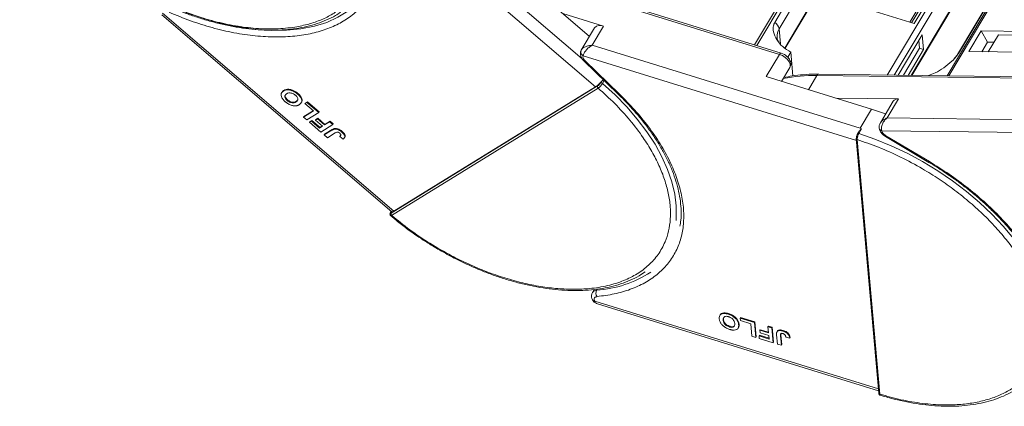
# Model space of a CAD drawing. Header units: millimetres. Extents: x -976 to 1106, y 28 to 1486.
# Tile 24 of 51: x 237 to 395, y 1153 to 1215. Entities that reach past the tile are written whole.
import ezdxf

# ---------------------------------------------------------------- set-up
doc = ezdxf.new("R2010")
doc.units = ezdxf.units.MM

msp = doc.modelspace()

# ---------------------------------------------------------------- linework, layer by layer
at = {"color": 7, "linetype": 'Continuous', "lineweight": 15}
for p, q in [((384.466, 1260.501), (354.735, 1210.514)), ((355.103, 1210.399), (384.817, 1260.359)), ((382.538, 1255.414), (357.961, 1214.092)), ((415.056, 1255.241), (385.499, 1205.546)), ((385.77, 1205.543), (415.349, 1255.274)), ((358.671, 1213.082), (383.248, 1254.404)), ((383.604, 1250.384), (359.58, 1209.993)), ((387.299, 1209.126), (411.876, 1250.448)), ((359.627, 1209.962), (383.569, 1250.218)), ((411.734, 1250.295), (387.157, 1208.973)), ((327.206, 1208.267), (295.903, 1235.124)), ((293.779, 1234.284), (329.342, 1203.772)), ((379.521, 1214.132), (386.713, 1226.225)), ((387.288, 1226.571), (379.833, 1214.036)), ((380.238, 1213.91), (387.777, 1226.585)), ((320.758, 1220.751), (358.717, 1208.982)), ((358.973, 1209.2), (320.907, 1221.002)), ((385.499, 1221.737), (375.943, 1205.669)), ((377.034, 1205.655), (386.196, 1221.061)), ((318.84, 1220.039), (328.368, 1211.865)), ((364.818, 1218.691), (380.238, 1213.91)), ((386.552, 1217.041), (379.759, 1205.62)), ((379.888, 1205.619), (386.483, 1216.708)), ((260.067, 1215.323), (296.783, 1183.822)), ((297.121, 1183.904), (260.191, 1215.589)), ((330.627, 1213.488), (324.127, 1215.504)), ((329.179, 1213.229), (327.068, 1209.679)), ((328.818, 1210.446), (330.627, 1213.488)), ((358.671, 1213.082), (358.884, 1210.677)), ((390.92, 1212.724), (388.96, 1209.428)), ((403.897, 1212.557), (390.92, 1212.724)), ((391.93, 1210.922), (390.92, 1212.724)), ((381.531, 1212.129), (377.675, 1205.647)), ((381.084, 1209.968), (380.976, 1211.197)), ((381.74, 1209.765), (381.531, 1212.129)), ((393.686, 1212.126), (392.057, 1209.388)), ((393.686, 1212.126), (401.649, 1212.024)), ((327.041, 1209.63), (327.159, 1209.771)), ((371.62, 1197.176), (328.818, 1210.446)), ((378.508, 1205.636), (381.084, 1209.968)), ((379.278, 1205.627), (381.74, 1209.765)), ((381.74, 1209.765), (381.084, 1209.968)), ((391.93, 1210.922), (391.025, 1209.402)), ((392.962, 1210.909), (391.93, 1210.922)), ((327.372, 1208.774), (327.336, 1208.555)), ((327.372, 1208.774), (371.016, 1195.242)), ((327.467, 1207.952), (332.982, 1202.602)), ((327.668, 1207.964), (333.184, 1202.614)), ((358.717, 1208.982), (356.607, 1205.433)), ((359.511, 1208.959), (358.973, 1209.191)), ((360.528, 1209.354), (360.039, 1208.532)), ((360.528, 1209.354), (360.864, 1205.55)), ((388.96, 1209.428), (401.937, 1209.261)), ((359.063, 1204.672), (360.374, 1206.877)), ((330.72, 1204.796), (330.447, 1204.337)), ((356.607, 1205.433), (373.43, 1200.218)), ((359.493, 1205.394), (359.501, 1205.299)), ((363.349, 1203.343), (364.693, 1205.603)), ((364.693, 1205.603), (403.225, 1205.107)), ((403.523, 1205.314), (364.991, 1205.81)), ((382.514, 1205.585), (382.54, 1205.628)), ((279.554, 1203.223), (279.493, 1203.121)), ((329.68, 1203.932), (296.693, 1183.592)), ((329.761, 1203.595), (296.774, 1183.255)), ((297.121, 1183.904), (329.342, 1203.772)), ((330.236, 1204.602), (330.125, 1204.416)), ((279.246, 1202.929), (279.186, 1202.828)), ((280.088, 1201.628), (280.148, 1201.729)), ((281.734, 1202.645), (281.795, 1202.746)), ((332.982, 1202.602), (332.979, 1202.606)), ((377.727, 1201.859), (367.721, 1201.987)), ((375.918, 1198.817), (377.727, 1201.859)), ((281.505, 1201.39), (281.565, 1201.491)), ((282.328, 1201.243), (282.389, 1201.344)), ((282.931, 1201.111), (283.251, 1201.308)), ((282.991, 1201.212), (282.931, 1201.111)), ((284.297, 1199.938), (282.931, 1201.111)), ((282.991, 1201.212), (283.311, 1201.409)), ((283.251, 1201.308), (283.311, 1201.409)), ((283.251, 1201.308), (285.129, 1199.696)), ((283.311, 1201.409), (285.19, 1199.797)), ((373.43, 1200.218), (371.62, 1197.176)), ((373.43, 1200.218), (375.683, 1199.457)), ((376.895, 1201.495), (374.841, 1198.041)), ((282.699, 1198.953), (284.297, 1199.938)), ((282.759, 1199.054), (282.699, 1198.953)), ((283.211, 1198.513), (282.699, 1198.953)), ((282.759, 1199.054), (284.254, 1199.976)), ((285.129, 1199.696), (283.211, 1198.513)), ((283.716, 1198.234), (284.035, 1198.431)), ((284.035, 1198.431), (283.975, 1198.329)), ((284.035, 1198.431), (285.333, 1197.317)), ((284.613, 1198.471), (284.933, 1198.668)), ((284.673, 1198.572), (284.613, 1198.471)), ((285.74, 1197.504), (284.613, 1198.471)), ((284.673, 1198.572), (284.993, 1198.769)), ((284.993, 1198.769), (284.933, 1198.668)), ((284.933, 1198.668), (286.06, 1197.701)), ((284.993, 1198.769), (286.12, 1197.802)), ((285.19, 1199.797), (285.129, 1199.696)), ((414.45, 1198.321), (375.918, 1198.817)), ((283.656, 1198.132), (283.975, 1198.329)), ((283.716, 1198.234), (283.656, 1198.132)), ((285.466, 1196.579), (283.656, 1198.132)), ((283.975, 1198.329), (285.273, 1197.216)), ((285.273, 1197.216), (285.74, 1197.504)), ((285.333, 1197.317), (285.273, 1197.216)), ((285.333, 1197.317), (285.697, 1197.541)), ((287.384, 1197.762), (285.466, 1196.579)), ((286.012, 1196.11), (287.221, 1196.856)), ((286.06, 1197.701), (286.871, 1198.201)), ((286.12, 1197.802), (286.06, 1197.701)), ((286.073, 1196.212), (287.282, 1196.957)), ((286.12, 1197.802), (286.932, 1198.303)), ((286.871, 1198.201), (286.932, 1198.303)), ((286.871, 1198.201), (287.384, 1197.762)), ((286.932, 1198.303), (287.444, 1197.863)), ((287.282, 1196.957), (287.221, 1196.856)), ((287.444, 1197.863), (287.384, 1197.762)), ((287.705, 1197.132), (287.644, 1197.031)), ((371.829, 1197.065), (371.399, 1196.343)), ((371.829, 1197.065), (371.62, 1197.176)), ((286.073, 1196.212), (286.012, 1196.11)), ((286.525, 1195.671), (286.012, 1196.11)), ((287.766, 1196.436), (286.525, 1195.671)), ((288.547, 1195.974), (288.487, 1195.873)), ((288.487, 1195.873), (289.023, 1195.448)), ((288.9, 1196.65), (288.84, 1196.549)), ((289.236, 1195.649), (289.296, 1195.75)), ((370.991, 1195.519), (374.588, 1154.846)), ((371.138, 1195.363), (374.734, 1154.691)), ((371.376, 1196.612), (371.195, 1196.307)), ((375.057, 1196.784), (375.151, 1196.527)), ((375.057, 1196.784), (414.249, 1196.28)), ((375.648, 1195.864), (382.597, 1191.732)), ((375.716, 1195.978), (382.664, 1191.846)), ((296.609, 1183.737), (296.606, 1183.733)), ((296.701, 1183.892), (296.609, 1183.737)), ((296.64, 1183.768), (296.709, 1183.885)), ((329.135, 1171.414), (328.857, 1170.947)), ((329.522, 1171.303), (329.619, 1171.468)), ((329.125, 1169.821), (329.203, 1169.567)), ((374.529, 1155.514), (329.203, 1169.567)), ((329.556, 1169.18), (329.659, 1169.142)), ((329.651, 1169.116), (374.557, 1155.193)), ((349.181, 1167.25), (349.178, 1167.246)), ((349.239, 1167.347), (349.182, 1167.252)), ((350.54, 1167.461), (350.6, 1167.562)), ((349.728, 1166.525), (349.788, 1166.627)), ((350.721, 1165.429), (350.781, 1165.531)), ((352.265, 1165.881), (352.204, 1165.779)), ((352.437, 1166.843), (352.497, 1166.945)), ((352.437, 1166.843), (354.747, 1166.127)), ((352.472, 1166.449), (352.437, 1166.843)), ((354.152, 1165.928), (352.472, 1166.449)), ((352.497, 1166.945), (354.807, 1166.228)), ((354.326, 1163.957), (354.152, 1165.928)), ((354.807, 1166.228), (354.747, 1166.127)), ((354.747, 1166.127), (354.956, 1163.762)), ((354.807, 1166.228), (355.017, 1163.864)), ((356.889, 1165.463), (356.95, 1165.564)), ((356.889, 1165.463), (357.519, 1165.267)), ((356.978, 1164.462), (356.889, 1165.463)), ((356.95, 1165.564), (357.58, 1165.369)), ((352.171, 1165.325), (352.111, 1165.223)), ((354.956, 1163.762), (354.326, 1163.957)), ((355.017, 1163.864), (354.956, 1163.762)), ((355.528, 1164.088), (355.467, 1163.987)), ((355.502, 1163.593), (355.467, 1163.987)), ((355.467, 1163.987), (357.063, 1163.492)), ((355.528, 1164.088), (357.053, 1163.616)), ((355.652, 1164.993), (355.592, 1164.892)), ((355.626, 1164.498), (355.592, 1164.892)), ((355.592, 1164.892), (356.978, 1164.462)), ((357.013, 1164.068), (355.626, 1164.498)), ((355.652, 1164.993), (356.967, 1164.586)), ((357.063, 1163.492), (357.013, 1164.068)), ((357.58, 1165.369), (357.519, 1165.267)), ((357.519, 1165.267), (357.728, 1162.903)), ((357.58, 1165.369), (357.789, 1163.004)), ((358.4, 1162.694), (358.269, 1164.185)), ((358.388, 1164.765), (358.328, 1164.663)), ((358.895, 1164.03), (358.955, 1164.131)), ((358.895, 1164.03), (359.03, 1162.499)), ((358.967, 1164.362), (358.955, 1164.131)), ((358.955, 1164.131), (359.091, 1162.6)), ((359.337, 1164.853), (359.277, 1164.752)), ((357.728, 1162.903), (355.502, 1163.593)), ((357.789, 1163.004), (357.728, 1162.903)), ((359.03, 1162.499), (358.4, 1162.694)), ((359.091, 1162.6), (359.03, 1162.499)), ((359.731, 1163.815), (360.358, 1163.65)), ((360.419, 1163.751), (360.358, 1163.65))]:
    msp.add_line(p, q, dxfattribs=at)
at = {"color": 7, "linetype": 'Continuous', "lineweight": 15, "flags": 128}
for points in [[(289.796, 1215.891), (289.792, 1215.888), (288.198, 1214.905), (286.405, 1214.102), (284.431, 1213.485), (282.291, 1213.059), (280.004, 1212.829), (277.589, 1212.796), (275.068, 1212.961), (272.46, 1213.322), (269.79, 1213.876), (267.078, 1214.618), (264.35, 1215.542), (261.627, 1216.641)], [(327.668, 1207.964), (327.59, 1207.936), (327.525, 1207.929), (327.478, 1207.943), (327.467, 1207.952)], [(358.717, 1208.982), (358.777, 1209.072), (358.836, 1209.141), (358.892, 1209.184), (358.943, 1209.202), (358.976, 1209.199)], [(358.717, 1208.982), (359.197, 1208.784), (359.645, 1208.501), (360.022, 1208.158), (360.295, 1207.783), (360.442, 1207.411), (360.449, 1207.071), (360.374, 1206.877)], [(387.156, 1208.97), (387.216, 1209.053), (387.299, 1209.126)], [(364.991, 1205.81), (364.991, 1205.81), (364.999, 1205.81)], [(330.447, 1204.337), (332.458, 1202.495), (334.317, 1200.586), (336.009, 1198.625), (337.52, 1196.628), (338.84, 1194.61), (339.956, 1192.589), (340.861, 1190.58), (341.546, 1188.598), (342.008, 1186.661), (342.241, 1184.782), (342.244, 1182.978), (342.2, 1182.455)], [(333.184, 1202.614), (333.105, 1202.587), (333.041, 1202.58), (332.994, 1202.594), (332.982, 1202.602)], [(374.641, 1197.271), (374.641, 1197.262), (374.645, 1197.178)], [(374.645, 1197.178), (374.649, 1197.158), (374.656, 1197.13)], [(371.183, 1196.249), (371.184, 1196.28), (371.195, 1196.307)], [(371.399, 1196.343), (373.978, 1195.448), (376.549, 1194.395), (379.092, 1193.193), (381.586, 1191.85), (384.012, 1190.378), (386.351, 1188.788), (388.583, 1187.093), (390.69, 1185.307), (392.657, 1183.443), (394.468, 1181.516), (396.107, 1179.543), (397.562, 1177.538), (398.822, 1175.518), (399.876, 1173.499), (400.715, 1171.496), (401.334, 1169.526), (401.727, 1167.604), (401.892, 1165.747), (401.826, 1163.968), (401.812, 1163.847)], [(375.716, 1195.978), (375.68, 1195.918), (375.657, 1195.879), (375.648, 1195.864), (375.648, 1195.864)], [(382.664, 1191.846), (382.628, 1191.785), (382.606, 1191.747), (382.597, 1191.732), (382.597, 1191.732)], [(296.64, 1183.768), (296.617, 1183.749), (296.609, 1183.737)], [(296.783, 1183.822), (296.792, 1183.815), (296.833, 1183.801), (296.888, 1183.802), (296.955, 1183.82), (297.033, 1183.855), (297.121, 1183.904)]]:
    msp.add_lwpolyline(points, dxfattribs=at)
at = {"color": 7, "linetype": 'Continuous', "lineweight": 15}
for centre, radius, start, end in [((330.077, 1212.387), 1.231, 63.45605, 136.83192), ((357.145, 1212.764), 1.559, 11.78371, 58.45205), ((360.639, 1211.865), 2.313, 148.26935, 184.60185), ((327.465, 1209.38), 0.492, 149.47019, 177.38777), ((327.686, 1209.413), 0.712, 180.83676, 243.81264), ((364.185, 1180.769), 24.839, 88.82822, 101.25928), ((365.022, 1205.448), 0.363, 94.95278, 154.87747), ((326.939, 1207.258), 4.234, 304.58553, 321.15092), ((329.933, 1203.815), 0.28, 155.15154, 231.8296), ((330.224, 1204.122), 0.31, 43.934, 108.6794), ((377.617, 1200.978), 0.888, 82.87283, 144.3365), ((375.168, 1197.319), 0.546, 200.26316, 258.23574), ((371.145, 1195.531), 0.154, 148.27006, 184.56191), ((371.179, 1195.549), 0.19, 189.11541, 257.53012), ((371.321, 1196.187), 0.174, 63.30308, 136.49349), ((296.947, 1183.474), 0.28, 155.15154, 231.8296), ((328.343, 1189.157), 17.893, 273.77693, 303.25967), ((329.536, 1170.479), 0.825, 91.01914, 145.04255), ((330.421, 1170.84), 1.012, 152.73585, 213.30288), ((329.18, 1169.941), 0.374, 210.7577, 273.41531), ((374.774, 1154.875), 0.189, 187.68688, 257.61823)]:
    msp.add_arc(centre, radius, start, end, dxfattribs=at)
for points, knots in [([(291.937, 1230.393), (292.182, 1229.525), (292.68, 1227.763), (292.893, 1225.215), (292.699, 1222.953), (292.16, 1221.006), (291.383, 1219.357), (290.326, 1217.859), (288.988, 1216.534), (287.396, 1215.404), (285.574, 1214.49), (283.552, 1213.793), (281.146, 1213.274), (278.334, 1213.01), (275.138, 1213.083), (271.844, 1213.488), (268.444, 1214.216), (264.916, 1215.281), (261.579, 1216.586), (258.517, 1218.03), (255.758, 1219.536), (253.07, 1221.214), (250.486, 1223.051), (248.049, 1225.015), (245.802, 1227.072), (243.764, 1229.198), (241.78, 1231.572), (239.96, 1234.175), (238.393, 1236.952), (237.702, 1238.746), (237.361, 1239.63)], [0, 0, 0, 0, 0.0388454, 0.0788825, 0.1200296, 0.1521859, 0.1843384, 0.2171712, 0.25, 0.2828328, 0.3156616, 0.347818, 0.3799704, 0.421121, 0.4611572, 0.5, 0.5388463, 0.5788825, 0.6200296, 0.6521859, 0.6843384, 0.7171712, 0.75, 0.7828328, 0.8156616, 0.847818, 0.8799704, 0.921121, 0.9611563, 1, 1, 1, 1]), ([(294.55, 1228.264), (294.696, 1227.424), (294.991, 1225.728), (294.938, 1223.315), (294.506, 1221.026), (293.655, 1218.92), (292.409, 1217.042), (290.794, 1215.426), (288.854, 1214.099), (286.625, 1213.062), (284.116, 1212.311), (281.324, 1211.855), (278.272, 1211.71), (275.012, 1211.889), (271.612, 1212.391), (268.142, 1213.209), (264.67, 1214.292), (262.382, 1215.237), (261.25, 1215.705)], [0, 0, 0, 0, 0.0610375, 0.1233116, 0.1864383, 0.25, 0.3135617, 0.3766884, 0.4389625, 0.5, 0.5610375, 0.6233116, 0.6864383, 0.75, 0.8135617, 0.8766884, 0.9389625, 1, 1, 1, 1]), ([(255.353, 1219.657), (256.158, 1219.193), (257.286, 1218.543), (258.987, 1217.672), (260.445, 1216.971), (262.196, 1216.205), (264.042, 1215.48), (265.973, 1214.811), (267.956, 1214.219), (269.964, 1213.72), (271.978, 1213.323), (273.978, 1213.037), (275.949, 1212.867), (277.874, 1212.819), (279.741, 1212.894), (281.539, 1213.094), (283.257, 1213.422), (284.885, 1213.876), (286.409, 1214.465), (287.663, 1215.077), (288.35, 1215.544), (288.616, 1215.724)], [0, 0, 0, 0, 0.0676661, 0.0948142, 0.1398274, 0.1863792, 0.2361321, 0.2878463, 0.341022, 0.3952638, 0.4502966, 0.5059236, 0.5620056, 0.6184473, 0.6751885, 0.7321992, 0.7894722, 0.8470332, 0.9049398, 0.9632876, 1, 1, 1, 1]), ([(357.961, 1214.092), (357.881, 1213.91), (357.674, 1213.442), (357.747, 1212.469), (358.227, 1211.31), (359.181, 1210.158), (360.077, 1209.623), (360.528, 1209.354)], [0, 0, 0, 0, 0.1113353, 0.2864972, 0.5212892, 0.7585824, 1, 1, 1, 1]), ([(358.553, 1211.031), (358.511, 1211.101), (358.381, 1211.318), (358.354, 1211.534), (358.336, 1211.68)], [0, 0, 0, 0, 0.3242722, 1, 1, 1, 1]), ([(327.027, 1209.575), (326.98, 1209.449), (326.874, 1209.169), (326.947, 1208.737), (327.118, 1208.374), (327.294, 1208.122), (327.427, 1208), (327.475, 1207.957)], [0, 0, 0, 0, 0.2257766, 0.5023468, 0.7178481, 0.8998247, 1, 1, 1, 1]), ([(327.174, 1209.822), (327.132, 1209.761), (327.043, 1209.629), (326.998, 1209.481), (326.974, 1209.402)], [0, 0, 0, 0, 0.4672904, 1, 1, 1, 1]), ([(327.159, 1209.771), (327.199, 1209.826), (327.315, 1209.985), (327.705, 1210.199), (328.229, 1210.384), (328.621, 1210.425), (328.818, 1210.446)], [0, 0, 0, 0, 0.1510816, 0.433477, 0.7156173, 1, 1, 1, 1]), ([(328.818, 1210.446), (328.645, 1210.339), (328.3, 1210.125), (327.846, 1209.677), (327.562, 1209.275), (327.418, 1208.97), (327.387, 1208.839), (327.372, 1208.774)], [0, 0, 0, 0, 0.2513144, 0.5002066, 0.7491551, 0.8759362, 1, 1, 1, 1]), ([(360.365, 1206.878), (360.376, 1206.891), (360.489, 1207.021), (360.55, 1207.378), (360.5, 1207.817), (360.326, 1208.185), (360.102, 1208.487), (359.834, 1208.748), (359.614, 1208.892), (359.511, 1208.959)], [0, 0, 0, 0, 0.0206003, 0.214094, 0.4162456, 0.5737605, 0.7067715, 0.8620698, 1, 1, 1, 1]), ([(382.54, 1205.628), (382.889, 1205.744), (383.648, 1205.997), (384.974, 1206.794), (386.126, 1207.731), (386.913, 1208.55), (387.187, 1208.959), (387.299, 1209.126)], [0, 0, 0, 0, 0.2224809, 0.4830815, 0.7397704, 0.893878, 1, 1, 1, 1]), ([(387.152, 1208.972), (387.073, 1208.844), (386.904, 1208.571), (386.638, 1208.285), (386.497, 1208.132)], [0, 0, 0, 0, 0.4676766, 1, 1, 1, 1]), ([(330.236, 1204.602), (330.295, 1204.663), (330.406, 1204.775), (330.536, 1204.869), (330.596, 1204.907), (330.602, 1204.911)], [0, 0, 0, 0, 0.5140114, 0.95050086, 1, 1, 1, 1]), ([(364.998, 1205.797), (364.802, 1205.804), (363.959, 1205.831), (362.536, 1205.75), (360.864, 1205.582), (359.864, 1205.375), (359.427, 1205.285)], [0, 0, 0, 0, 0.0979123, 0.4220314, 0.7476902, 1, 1, 1, 1]), ([(279.265, 1202.917), (279.316, 1203), (279.39, 1203.119), (279.516, 1203.199), (279.554, 1203.223)], [0, 0, 0, 0, 0.7008337, 1, 1, 1, 1]), ([(279.493, 1203.121), (279.546, 1203.151), (279.706, 1203.241), (280.028, 1203.328), (280.49, 1203.306), (280.975, 1203.154), (281.402, 1202.914), (281.634, 1202.726), (281.734, 1202.645)], [0, 0, 0, 0, 0.1018882, 0.3073435, 0.4929627, 0.6786474, 0.8607914, 1, 1, 1, 1]), ([(279.554, 1203.223), (279.607, 1203.252), (279.767, 1203.343), (280.088, 1203.429), (280.55, 1203.407), (281.035, 1203.255), (281.462, 1203.016), (281.694, 1202.828), (281.795, 1202.746)], [0, 0, 0, 0, 0.1018882, 0.3073435, 0.4929627, 0.6786474, 0.8607914, 1, 1, 1, 1]), ([(329.761, 1203.595), (330.659, 1202.782), (332.483, 1201.13), (334.892, 1198.46), (336.858, 1195.876), (338.382, 1193.444), (339.529, 1191.205), (340.413, 1188.975), (341.012, 1186.778), (341.321, 1184.652), (341.33, 1182.635), (341.051, 1180.744), (340.438, 1178.833), (339.409, 1176.975), (337.902, 1175.272), (336.05, 1173.878), (333.856, 1172.777), (331.299, 1171.974), (328.611, 1171.541), (325.919, 1171.413), (323.308, 1171.523), (320.574, 1171.859), (317.741, 1172.428), (314.86, 1173.218), (311.979, 1174.217), (309.131, 1175.407), (306.081, 1176.899), (302.898, 1178.732), (299.671, 1180.898), (297.73, 1182.477), (296.774, 1183.255)], [0, 0, 0, 0, 0.0388454, 0.0788825, 0.1200296, 0.1521859, 0.1843384, 0.2171712, 0.25, 0.2828328, 0.3156616, 0.347818, 0.3799704, 0.421121, 0.4611572, 0.5, 0.5388463, 0.5788825, 0.6200296, 0.6521859, 0.6843384, 0.7171712, 0.75, 0.7828328, 0.8156616, 0.847818, 0.8799704, 0.921121, 0.9611563, 1, 1, 1, 1]), ([(330.125, 1204.416), (330.096, 1204.37), (330.037, 1204.279), (329.914, 1204.135), (329.787, 1204.008), (329.715, 1203.958), (329.68, 1203.932)], [0, 0, 0, 0, 0.250048, 0.4998781, 0.7492191, 1, 1, 1, 1]), ([(330.447, 1204.337), (330.411, 1204.281), (330.335, 1204.16), (330.196, 1203.99), (330.069, 1203.853), (329.964, 1203.751), (329.856, 1203.659), (329.793, 1203.616), (329.761, 1203.595)], [0, 0, 0, 0, 0.2021443, 0.4357122, 0.5648951, 0.7020076, 0.8470445, 1, 1, 1, 1]), ([(279.775, 1201.425), (279.705, 1201.488), (279.495, 1201.675), (279.221, 1202.021), (279.079, 1202.419), (279.122, 1202.781), (279.302, 1202.995), (279.456, 1203.097), (279.493, 1203.121)], [0, 0, 0, 0, 0.1013981, 0.3069957, 0.5061443, 0.6852619, 0.9245571, 1, 1, 1, 1]), ([(280.088, 1201.628), (280.02, 1201.692), (279.882, 1201.819), (279.743, 1202.034), (279.687, 1202.245), (279.737, 1202.463), (279.869, 1202.593), (279.976, 1202.662), (279.997, 1202.676)], [0, 0, 0, 0, 0.16029217, 0.32192242, 0.49076139, 0.65756923, 0.93388265, 1, 1, 1, 1]), ([(280.148, 1201.729), (280.08, 1201.793), (279.943, 1201.92), (279.802, 1202.137), (279.752, 1202.343), (279.767, 1202.49), (279.822, 1202.544), (279.834, 1202.557)], [0, 0, 0, 0, 0.2272027, 0.4563021, 0.6956193, 0.9320575, 1, 1, 1, 1]), ([(279.997, 1202.676), (280.05, 1202.705), (280.2, 1202.789), (280.475, 1202.848), (280.821, 1202.789), (281.11, 1202.671), (281.304, 1202.54), (281.398, 1202.461), (281.416, 1202.447)], [0, 0, 0, 0, 0.1585903, 0.4472388, 0.6203806, 0.7935748, 0.9612953, 1, 1, 1, 1]), ([(281.505, 1201.39), (281.452, 1201.36), (281.317, 1201.285), (281.071, 1201.226), (280.76, 1201.258), (280.471, 1201.361), (280.245, 1201.499), (280.128, 1201.595), (280.088, 1201.628)], [0, 0, 0, 0, 0.1586166, 0.4008637, 0.5730594, 0.7454856, 0.9129852, 1, 1, 1, 1]), ([(281.565, 1201.491), (281.512, 1201.461), (281.378, 1201.386), (281.131, 1201.327), (280.82, 1201.359), (280.531, 1201.463), (280.305, 1201.601), (280.188, 1201.697), (280.148, 1201.729)], [0, 0, 0, 0, 0.1586166, 0.4008637, 0.5730594, 0.7454856, 0.9129852, 1, 1, 1, 1]), ([(281.416, 1202.447), (281.484, 1202.383), (281.621, 1202.255), (281.754, 1202.038), (281.811, 1201.819), (281.755, 1201.589), (281.618, 1201.462), (281.516, 1201.397), (281.505, 1201.39)], [0, 0, 0, 0, 0.1597099, 0.3204292, 0.4910735, 0.6770503, 0.9662903, 1, 1, 1, 1]), ([(281.783, 1201.706), (281.728, 1201.635), (281.667, 1201.555), (281.576, 1201.498), (281.565, 1201.491)], [0, 0, 0, 0, 0.8817289, 1, 1, 1, 1]), ([(281.734, 1202.645), (281.804, 1202.583), (282.014, 1202.395), (282.293, 1202.048), (282.436, 1201.648), (282.39, 1201.286), (282.213, 1201.078), (282.063, 1200.98), (282.03, 1200.958)], [0, 0, 0, 0, 0.1021706, 0.3092201, 0.51365, 0.6922749, 0.9324126, 1, 1, 1, 1]), ([(281.795, 1202.746), (281.864, 1202.684), (282.074, 1202.497), (282.355, 1202.148), (282.489, 1201.755), (282.482, 1201.48), (282.393, 1201.381), (282.37, 1201.356)], [0, 0, 0, 0, 0.1355896, 0.4103631, 0.6816602, 0.9187116, 1, 1, 1, 1]), ([(333.184, 1202.614), (334.012, 1201.776), (335.685, 1200.084), (337.851, 1197.413), (339.735, 1194.666), (341.263, 1191.886), (342.407, 1189.134), (343.145, 1186.464), (343.476, 1183.929), (343.413, 1181.55), (342.963, 1179.328), (342.119, 1177.271), (340.875, 1175.409), (339.243, 1173.787), (337.254, 1172.439), (334.948, 1171.398), (332.399, 1170.646), (330.51, 1170.404), (329.575, 1170.284)], [0, 0, 0, 0, 0.0610375, 0.1233116, 0.1864383, 0.25, 0.3135617, 0.3766884, 0.4389625, 0.5, 0.5610375, 0.6233116, 0.6864383, 0.75, 0.8135617, 0.8766884, 0.9389625, 1, 1, 1, 1]), ([(332.972, 1202.598), (333.287, 1202.293), (334.117, 1201.491), (335.359, 1200.144), (336.703, 1198.564), (337.94, 1196.945), (339.062, 1195.301), (340.058, 1193.643), (340.921, 1191.983), (341.643, 1190.33), (342.219, 1188.694), (342.645, 1187.082), (342.92, 1185.502), (343.031, 1183.962), (343.008, 1182.625), (342.876, 1181.837), (342.823, 1181.52)], [0, 0, 0, 0, 0.0442527, 0.1163081, 0.1893714, 0.2631716, 0.3375158, 0.4122725, 0.4873622, 0.5627552, 0.6384687, 0.7145752, 0.7912177, 0.8686188, 0.9470947, 1, 1, 1, 1]), ([(280.412, 1200.99), (280.369, 1201.013), (280.284, 1201.058), (280.167, 1201.13), (280.06, 1201.202), (279.962, 1201.274), (279.867, 1201.348), (279.805, 1201.4), (279.775, 1201.425)], [0, 0, 0, 0, 0.1854289, 0.3721896, 0.5277082, 0.6838775, 0.8416784, 1, 1, 1, 1]), ([(281.423, 1200.759), (281.346, 1200.758), (281.19, 1200.757), (280.871, 1200.809), (280.603, 1200.896), (280.432, 1200.98), (280.412, 1200.99)], [0, 0, 0, 0, 0.2508959, 0.50216611, 0.94051172, 1, 1, 1, 1]), ([(282.03, 1200.958), (282.004, 1200.942), (281.952, 1200.911), (281.865, 1200.869), (281.77, 1200.83), (281.664, 1200.797), (281.55, 1200.771), (281.466, 1200.763), (281.423, 1200.759)], [0, 0, 0, 0, 0.1539502, 0.3081809, 0.478699, 0.6499612, 0.8242026, 1, 1, 1, 1]), ([(374.839, 1198), (374.891, 1198.091), (375.018, 1198.314), (375.398, 1198.607), (375.744, 1198.747), (375.918, 1198.817)], [0, 0, 0, 0, 0.2551059, 0.6260787, 1, 1, 1, 1]), ([(375.918, 1198.817), (375.761, 1198.679), (375.45, 1198.404), (375.127, 1197.856), (374.996, 1197.375), (374.993, 1197.015), (375.036, 1196.86), (375.057, 1196.784)], [0, 0, 0, 0, 0.2513144, 0.5002066, 0.7491551, 0.8759362, 1, 1, 1, 1]), ([(287.221, 1196.856), (287.247, 1196.871), (287.299, 1196.902), (287.373, 1196.941), (287.441, 1196.972), (287.505, 1196.995), (287.571, 1197.017), (287.62, 1197.026), (287.644, 1197.031)], [0, 0, 0, 0, 0.20826979, 0.416707, 0.56148059, 0.70657343, 0.85282453, 1, 1, 1, 1]), ([(287.282, 1196.957), (287.308, 1196.972), (287.36, 1197.003), (287.433, 1197.042), (287.502, 1197.073), (287.565, 1197.096), (287.631, 1197.119), (287.68, 1197.128), (287.705, 1197.132)], [0, 0, 0, 0, 0.20826979, 0.416707, 0.56148059, 0.70657343, 0.85282453, 1, 1, 1, 1]), ([(287.644, 1197.031), (287.721, 1197.035), (287.874, 1197.045), (288.152, 1196.977), (288.495, 1196.824), (288.71, 1196.652), (288.84, 1196.549)], [0, 0, 0, 0, 0.2064605, 0.4135145, 0.6452106, 1, 1, 1, 1]), ([(287.705, 1197.132), (287.781, 1197.137), (287.934, 1197.146), (288.212, 1197.079), (288.555, 1196.925), (288.77, 1196.754), (288.9, 1196.65)], [0, 0, 0, 0, 0.2064605, 0.4135145, 0.6452106, 1, 1, 1, 1]), ([(371.382, 1196.61), (371.39, 1196.628), (371.43, 1196.711), (371.543, 1196.834), (371.656, 1196.946), (371.732, 1197.009), (371.761, 1197.031), (371.781, 1197.046), (371.795, 1197.055), (371.806, 1197.061), (371.814, 1197.064), (371.82, 1197.066), (371.825, 1197.066), (371.827, 1197.066), (371.829, 1197.065), (371.829, 1197.065)], [0, 0, 0, 0, 0.08926714, 0.41405506, 0.74769421, 0.82984899, 0.88488005, 0.92173946, 0.94654647, 0.9634224, 0.97907575, 0.9873133, 0.99335919, 0.99826269, 1, 1, 1, 1]), ([(374.824, 1198.012), (374.763, 1197.887), (374.667, 1197.689), (374.623, 1197.381), (374.645, 1197.216), (374.656, 1197.129)], [0, 0, 0, 0, 0.4485628, 0.7107889, 1, 1, 1, 1]), ([(374.667, 1197.182), (374.672, 1197.113), (374.687, 1196.917), (374.836, 1196.639), (375.055, 1196.336), (375.325, 1196.075), (375.545, 1195.932), (375.648, 1195.864)], [0, 0, 0, 0, 0.1287349, 0.3638291, 0.5623506, 0.7941365, 1, 1, 1, 1]), ([(287.766, 1196.436), (287.819, 1196.466), (287.91, 1196.519), (288.043, 1196.562), (288.16, 1196.563), (288.26, 1196.532), (288.374, 1196.471), (288.444, 1196.415), (288.487, 1196.38)], [0, 0, 0, 0, 0.2920273, 0.5048541, 0.6139046, 0.723685, 0.8298165, 1, 1, 1, 1]), ([(288.487, 1196.38), (288.509, 1196.361), (288.552, 1196.322), (288.599, 1196.264), (288.631, 1196.21), (288.649, 1196.164), (288.658, 1196.12), (288.656, 1196.093), (288.656, 1196.079)], [0, 0, 0, 0, 0.202387, 0.4109073, 0.5578292, 0.7094718, 0.8532239, 1, 1, 1, 1]), ([(288.656, 1196.079), (288.652, 1196.062), (288.643, 1196.027), (288.614, 1195.987), (288.584, 1195.953), (288.554, 1195.925), (288.521, 1195.898), (288.498, 1195.881), (288.487, 1195.873)], [0, 0, 0, 0, 0.1938055, 0.3931273, 0.5440688, 0.6954121, 0.8476129, 1, 1, 1, 1]), ([(288.547, 1195.974), (288.559, 1195.983), (288.583, 1196), (288.617, 1196.029), (288.64, 1196.049), (288.65, 1196.061), (288.65, 1196.062)], [0, 0, 0, 0, 0.3193432, 0.6389567, 0.9844491, 1, 1, 1, 1]), ([(288.84, 1196.549), (288.909, 1196.486), (289.066, 1196.344), (289.245, 1196.099), (289.311, 1195.858), (289.252, 1195.622), (289.113, 1195.517), (289.023, 1195.448)], [0, 0, 0, 0, 0.1552919, 0.3531453, 0.543243, 0.704067, 1, 1, 1, 1]), ([(288.9, 1196.65), (288.969, 1196.588), (289.126, 1196.446), (289.307, 1196.2), (289.366, 1195.964), (289.349, 1195.812), (289.297, 1195.764), (289.288, 1195.756)], [0, 0, 0, 0, 0.2110373, 0.4799142, 0.7382516, 0.9568068, 1, 1, 1, 1]), ([(371.183, 1196.249), (371.158, 1196.201), (371.107, 1196.106), (371.048, 1195.926), (371.012, 1195.748), (371.013, 1195.657), (371.014, 1195.612)], [0, 0, 0, 0, 0.250048, 0.4998781, 0.7492191, 1, 1, 1, 1]), ([(371.399, 1196.343), (371.368, 1196.284), (371.3, 1196.159), (371.226, 1195.953), (371.178, 1195.771), (371.15, 1195.626), (371.133, 1195.483), (371.136, 1195.404), (371.138, 1195.363)], [0, 0, 0, 0, 0.2021443, 0.4357122, 0.5648951, 0.7020076, 0.8470445, 1, 1, 1, 1]), ([(371.138, 1195.363), (372.281, 1194.974), (374.602, 1194.184), (378.112, 1192.606), (381.344, 1190.874), (384.24, 1189.062), (386.789, 1187.251), (389.212, 1185.302), (391.476, 1183.232), (393.545, 1181.077), (395.38, 1178.874), (396.972, 1176.648), (398.43, 1174.214), (399.653, 1171.606), (400.52, 1168.901), (400.951, 1166.341), (400.961, 1163.912), (400.537, 1161.607), (399.719, 1159.632), (398.621, 1157.991), (397.345, 1156.653), (395.807, 1155.496), (394.013, 1154.539), (391.998, 1153.796), (389.792, 1153.282), (387.429, 1152.994), (384.699, 1152.926), (381.6, 1153.157), (378.179, 1153.728), (375.871, 1154.373), (374.734, 1154.691)], [0, 0, 0, 0, 0.0388454, 0.0788825, 0.1200296, 0.1521859, 0.1843384, 0.2171712, 0.25, 0.2828328, 0.3156616, 0.347818, 0.3799704, 0.421121, 0.4611572, 0.5, 0.5388463, 0.5788825, 0.6200296, 0.6521859, 0.6843384, 0.7171712, 0.75, 0.7828328, 0.8156616, 0.847818, 0.8799704, 0.921121, 0.9611563, 1, 1, 1, 1]), ([(382.599, 1191.73), (383.401, 1191.238), (384.525, 1190.549), (386.125, 1189.46), (387.455, 1188.505), (388.987, 1187.322), (390.53, 1186.039), (392.066, 1184.654), (393.56, 1183.188), (394.988, 1181.658), (396.328, 1180.077), (397.566, 1178.458), (398.688, 1176.814), (399.684, 1175.157), (400.547, 1173.496), (401.269, 1171.843), (401.845, 1170.207), (402.271, 1168.596), (402.546, 1167.015), (402.657, 1165.475), (402.636, 1164.166), (402.509, 1163.404), (402.46, 1163.113)], [0, 0, 0, 0, 0.0641007, 0.0898008, 0.1324146, 0.1764824, 0.2235732, 0.2725094, 0.3228117, 0.3740988, 0.4261034, 0.4786324, 0.5315488, 0.5847586, 0.6382055, 0.6918683, 0.7457592, 0.7999299, 0.854482, 0.9095741, 0.9654312, 1, 1, 1, 1]), ([(382.664, 1191.846), (383.726, 1191.187), (385.872, 1189.855), (388.912, 1187.595), (391.787, 1185.155), (394.419, 1182.56), (396.755, 1179.867), (398.75, 1177.13), (400.374, 1174.406), (401.624, 1171.726), (402.506, 1169.092), (403.011, 1166.509), (403.116, 1164.011), (402.806, 1161.651), (402.087, 1159.478), (400.968, 1157.541), (399.514, 1155.848), (398.264, 1154.944), (397.646, 1154.497)], [0, 0, 0, 0, 0.0610375, 0.1233116, 0.1864383, 0.25, 0.3135617, 0.3766884, 0.4389625, 0.5, 0.5610375, 0.6233116, 0.6864383, 0.75, 0.8135617, 0.8766884, 0.9389625, 1, 1, 1, 1]), ([(296.606, 1183.733), (296.583, 1183.688), (296.534, 1183.598), (296.501, 1183.457), (296.516, 1183.342), (296.557, 1183.26), (296.59, 1183.228), (296.606, 1183.212)], [0, 0, 0, 0, 0.24555751, 0.49501524, 0.75009187, 0.87683345, 1, 1, 1, 1]), ([(296.693, 1183.592), (296.663, 1183.577), (296.604, 1183.546), (296.567, 1183.572), (296.574, 1183.645), (296.618, 1183.727), (296.64, 1183.768)], [0, 0, 0, 0, 0.2500482, 0.4998785, 0.7492197, 1, 1, 1, 1]), ([(296.774, 1183.255), (296.745, 1183.239), (296.689, 1183.207), (296.635, 1183.196), (296.617, 1183.208), (296.61, 1183.213)], [0, 0, 0, 0, 0.3880985, 0.7561047, 1, 1, 1, 1]), ([(296.614, 1183.217), (297.053, 1182.846), (298.014, 1182.037), (299.424, 1180.973), (300.838, 1179.968), (302.252, 1179.023), (303.283, 1178.395), (303.843, 1178.054)], [0, 0, 0, 0, 0.1970846, 0.4304117, 0.5965908, 0.7805837, 1, 1, 1, 1]), ([(303.843, 1178.054), (304.648, 1177.59), (305.776, 1176.94), (307.477, 1176.068), (308.935, 1175.368), (310.687, 1174.602), (312.532, 1173.877), (314.463, 1173.208), (316.446, 1172.616), (318.455, 1172.117), (320.469, 1171.72), (322.469, 1171.434), (324.439, 1171.264), (326.364, 1171.216), (328.232, 1171.29), (330.03, 1171.491), (331.747, 1171.818), (333.375, 1172.273), (334.9, 1172.861), (336.204, 1173.502), (336.937, 1174.001), (337.248, 1174.213)], [0, 0, 0, 0, 0.0672342, 0.094209, 0.1389349, 0.1851896, 0.234625, 0.286009, 0.3388454, 0.392741, 0.4474225, 0.5026944, 0.5584185, 0.6145, 0.670879, 0.7275258, 0.7844332, 0.8416269, 0.8991638, 0.9571392, 1, 1, 1, 1]), ([(328.871, 1170.95), (328.858, 1170.936), (328.744, 1170.804), (328.685, 1170.447), (328.717, 1170.049), (328.831, 1169.827), (328.869, 1169.753)], [0, 0, 0, 0, 0.0443647, 0.4170344, 0.8063795, 1, 1, 1, 1]), ([(329.125, 1169.821), (329.126, 1169.881), (329.128, 1170.002), (329.22, 1170.145), (329.367, 1170.248), (329.507, 1170.272), (329.575, 1170.284)], [0, 0, 0, 0, 0.24553592, 0.5, 0.75446408, 1, 1, 1, 1]), ([(328.861, 1169.746), (328.913, 1169.66), (329.012, 1169.497), (329.274, 1169.268), (329.494, 1169.178), (329.634, 1169.122)], [0, 0, 0, 0, 0.2878558, 0.5515787, 1, 1, 1, 1]), ([(329.203, 1169.567), (329.23, 1169.5), (329.286, 1169.366), (329.401, 1169.224), (329.513, 1169.192), (329.556, 1169.18)], [0, 0, 0, 0, 0.3754511, 0.7591657, 1, 1, 1, 1]), ([(349.097, 1166.732), (349.094, 1166.794), (349.084, 1166.982), (349.15, 1167.256), (349.379, 1167.49), (349.735, 1167.594), (350.145, 1167.571), (350.42, 1167.494), (350.54, 1167.461)], [0, 0, 0, 0, 0.1018882, 0.3073435, 0.4929627, 0.6786474, 0.8607914, 1, 1, 1, 1]), ([(349.24, 1167.347), (349.24, 1167.349), (349.267, 1167.451), (349.45, 1167.586), (349.793, 1167.697), (350.206, 1167.672), (350.481, 1167.595), (350.6, 1167.562)], [0, 0, 0, 0, 0.0049102, 0.271576, 0.5383358, 0.8000091, 1, 1, 1, 1]), ([(349.728, 1166.525), (349.725, 1166.587), (349.717, 1166.763), (349.787, 1166.981), (349.997, 1167.109), (350.234, 1167.142), (350.441, 1167.106), (350.555, 1167.073), (350.576, 1167.066)], [0, 0, 0, 0, 0.1585903, 0.4472388, 0.6203806, 0.7935748, 0.9612953, 1, 1, 1, 1]), ([(349.788, 1166.627), (349.783, 1166.69), (349.772, 1166.833), (349.832, 1166.946), (349.865, 1167.008)], [0, 0, 0, 0, 0.442502, 1, 1, 1, 1]), ([(350.54, 1167.461), (350.627, 1167.432), (350.892, 1167.343), (351.333, 1167.119), (351.761, 1166.762), (352.069, 1166.339), (352.178, 1166.013), (352.199, 1165.821), (352.204, 1165.779)], [0, 0, 0, 0, 0.1021706, 0.3092201, 0.51365, 0.6922749, 0.9324126, 1, 1, 1, 1]), ([(350.576, 1167.066), (350.664, 1167.035), (350.842, 1166.971), (351.099, 1166.808), (351.324, 1166.6), (351.507, 1166.316), (351.561, 1166.101), (351.574, 1165.972), (351.576, 1165.959)], [0, 0, 0, 0, 0.1597099, 0.3204292, 0.4910735, 0.6770503, 0.9662903, 1, 1, 1, 1]), ([(350.6, 1167.562), (350.688, 1167.533), (350.953, 1167.445), (351.393, 1167.22), (351.821, 1166.863), (352.129, 1166.441), (352.238, 1166.114), (352.26, 1165.923), (352.265, 1165.881)], [0, 0, 0, 0, 0.1021706, 0.3092201, 0.51365, 0.6922749, 0.9324126, 1, 1, 1, 1]), ([(350.763, 1165.033), (350.676, 1165.062), (350.41, 1165.15), (349.974, 1165.375), (349.548, 1165.731), (349.238, 1166.153), (349.125, 1166.487), (349.103, 1166.685), (349.097, 1166.732)], [0, 0, 0, 0, 0.1013981, 0.3069957, 0.5061443, 0.6852619, 0.9245571, 1, 1, 1, 1]), ([(350.721, 1165.429), (350.632, 1165.46), (350.454, 1165.523), (350.196, 1165.681), (349.98, 1165.88), (349.805, 1166.147), (349.746, 1166.363), (349.731, 1166.499), (349.728, 1166.525)], [0, 0, 0, 0, 0.1602922, 0.3219224, 0.4907614, 0.6575692, 0.9338827, 1, 1, 1, 1]), ([(350.781, 1165.531), (350.692, 1165.562), (350.515, 1165.625), (350.256, 1165.783), (350.04, 1165.982), (349.865, 1166.249), (349.806, 1166.464), (349.791, 1166.6), (349.788, 1166.627)], [0, 0, 0, 0, 0.1602922, 0.3219224, 0.4907614, 0.6575692, 0.9338827, 1, 1, 1, 1]), ([(351.576, 1165.959), (351.579, 1165.897), (351.586, 1165.739), (351.529, 1165.537), (351.36, 1165.399), (351.135, 1165.351), (350.908, 1165.376), (350.768, 1165.416), (350.721, 1165.429)], [0, 0, 0, 0, 0.15861661, 0.40086372, 0.57305935, 0.74548557, 0.91298519, 1, 1, 1, 1]), ([(351.571, 1165.676), (351.567, 1165.661), (351.546, 1165.585), (351.415, 1165.503), (351.197, 1165.452), (350.969, 1165.477), (350.829, 1165.517), (350.781, 1165.531)], [0, 0, 0, 0, 0.07055784, 0.33768551, 0.6051709, 0.86501363, 1, 1, 1, 1]), ([(352.204, 1165.779), (352.207, 1165.748), (352.212, 1165.685), (352.211, 1165.59), (352.204, 1165.494), (352.186, 1165.398), (352.158, 1165.306), (352.127, 1165.251), (352.111, 1165.223)], [0, 0, 0, 0, 0.1539502, 0.3081809, 0.478699, 0.6499612, 0.8242026, 1, 1, 1, 1]), ([(352.265, 1165.881), (352.267, 1165.849), (352.272, 1165.786), (352.271, 1165.691), (352.264, 1165.595), (352.246, 1165.5), (352.218, 1165.408), (352.187, 1165.353), (352.171, 1165.325)], [0, 0, 0, 0, 0.1539502, 0.3081809, 0.478699, 0.6499612, 0.8242026, 1, 1, 1, 1]), ([(351.445, 1164.911), (351.406, 1164.912), (351.327, 1164.914), (351.208, 1164.929), (351.094, 1164.947), (350.985, 1164.971), (350.875, 1164.999), (350.801, 1165.021), (350.763, 1165.033)], [0, 0, 0, 0, 0.1854289, 0.3721896, 0.5277082, 0.6838775, 0.8416784, 1, 1, 1, 1]), ([(352.111, 1165.223), (352.077, 1165.179), (352.008, 1165.09), (351.817, 1164.969), (351.617, 1164.915), (351.464, 1164.912), (351.445, 1164.911)], [0, 0, 0, 0, 0.2508959, 0.5021661, 0.9405117, 1, 1, 1, 1]), ([(358.269, 1164.185), (358.266, 1164.216), (358.262, 1164.279), (358.26, 1164.362), (358.262, 1164.435), (358.27, 1164.496), (358.279, 1164.557), (358.293, 1164.594), (358.3, 1164.612)], [0, 0, 0, 0, 0.20826979, 0.416707, 0.56148059, 0.70657343, 0.85282453, 1, 1, 1, 1]), ([(358.3, 1164.612), (358.331, 1164.66), (358.391, 1164.756), (358.577, 1164.838), (358.872, 1164.861), (359.124, 1164.793), (359.277, 1164.752)], [0, 0, 0, 0, 0.2064605, 0.4135145, 0.6452106, 1, 1, 1, 1]), ([(358.397, 1164.759), (358.417, 1164.79), (358.469, 1164.868), (358.639, 1164.938), (358.932, 1164.962), (359.184, 1164.895), (359.337, 1164.853)], [0, 0, 0, 0, 0.1463469, 0.3690861, 0.618334, 1, 1, 1, 1]), ([(358.895, 1164.03), (358.891, 1164.092), (358.885, 1164.2), (358.905, 1164.322), (358.957, 1164.389), (359.03, 1164.41), (359.137, 1164.407), (359.22, 1164.385), (359.271, 1164.371)], [0, 0, 0, 0, 0.2920273, 0.5048541, 0.6139046, 0.723685, 0.8298165, 1, 1, 1, 1]), ([(359.271, 1164.371), (359.298, 1164.361), (359.353, 1164.343), (359.427, 1164.305), (359.49, 1164.265), (359.54, 1164.224), (359.584, 1164.181), (359.608, 1164.151), (359.62, 1164.136)], [0, 0, 0, 0, 0.202387, 0.4109073, 0.5578292, 0.7094718, 0.8532239, 1, 1, 1, 1]), ([(359.277, 1164.752), (359.365, 1164.722), (359.564, 1164.654), (359.867, 1164.486), (360.116, 1164.259), (360.304, 1163.968), (360.337, 1163.775), (360.358, 1163.65)], [0, 0, 0, 0, 0.1552919, 0.3531453, 0.543243, 0.704067, 1, 1, 1, 1]), ([(359.337, 1164.853), (359.425, 1164.824), (359.625, 1164.756), (359.927, 1164.588), (360.176, 1164.361), (360.364, 1164.069), (360.397, 1163.876), (360.419, 1163.751)], [0, 0, 0, 0, 0.15529194, 0.35314526, 0.54324301, 0.704067, 1, 1, 1, 1]), ([(359.62, 1164.136), (359.634, 1164.114), (359.662, 1164.071), (359.685, 1164.012), (359.702, 1163.958), (359.714, 1163.91), (359.724, 1163.862), (359.729, 1163.831), (359.731, 1163.815)], [0, 0, 0, 0, 0.1938055, 0.3931273, 0.5440688, 0.6954121, 0.8476129, 1, 1, 1, 1]), ([(374.587, 1154.85), (374.593, 1154.808), (374.605, 1154.724), (374.659, 1154.622), (374.731, 1154.545), (374.794, 1154.52), (374.823, 1154.507)], [0, 0, 0, 0, 0.26899854, 0.5317352, 0.77847866, 1, 1, 1, 1]), ([(374.734, 1154.691), (374.739, 1154.656), (374.749, 1154.588), (374.78, 1154.529), (374.808, 1154.517), (374.82, 1154.511)], [0, 0, 0, 0, 0.3779906, 0.7364121, 1, 1, 1, 1]), ([(374.822, 1154.519), (375.234, 1154.393), (376.322, 1154.059), (378.08, 1153.633), (380.095, 1153.233), (382.095, 1152.948), (384.065, 1152.778), (385.99, 1152.729), (387.858, 1152.804), (389.656, 1153.004), (391.373, 1153.332), (393.001, 1153.787), (394.525, 1154.375), (395.827, 1155.014), (396.557, 1155.511), (396.866, 1155.722)], [0, 0, 0, 0, 0.0473328, 0.1250322, 0.2038644, 0.2835479, 0.3638833, 0.4447338, 0.5260134, 0.607679, 0.6897203, 0.7721742, 0.8551231, 0.9387041, 1, 1, 1, 1])]:
    msp.add_open_spline(points, degree=3, knots=knots, dxfattribs=at)
for points in [[(327.668, 1207.964), (327.579, 1208.063), (327.401, 1208.26), (327.358, 1208.456), (327.336, 1208.555)], [(375.716, 1195.978), (375.597, 1196.059), (375.359, 1196.22), (375.22, 1196.425), (375.151, 1196.527)]]:
    msp.add_open_spline(points, degree=3, dxfattribs=at)

doc.saveas('drawing.dxf')
